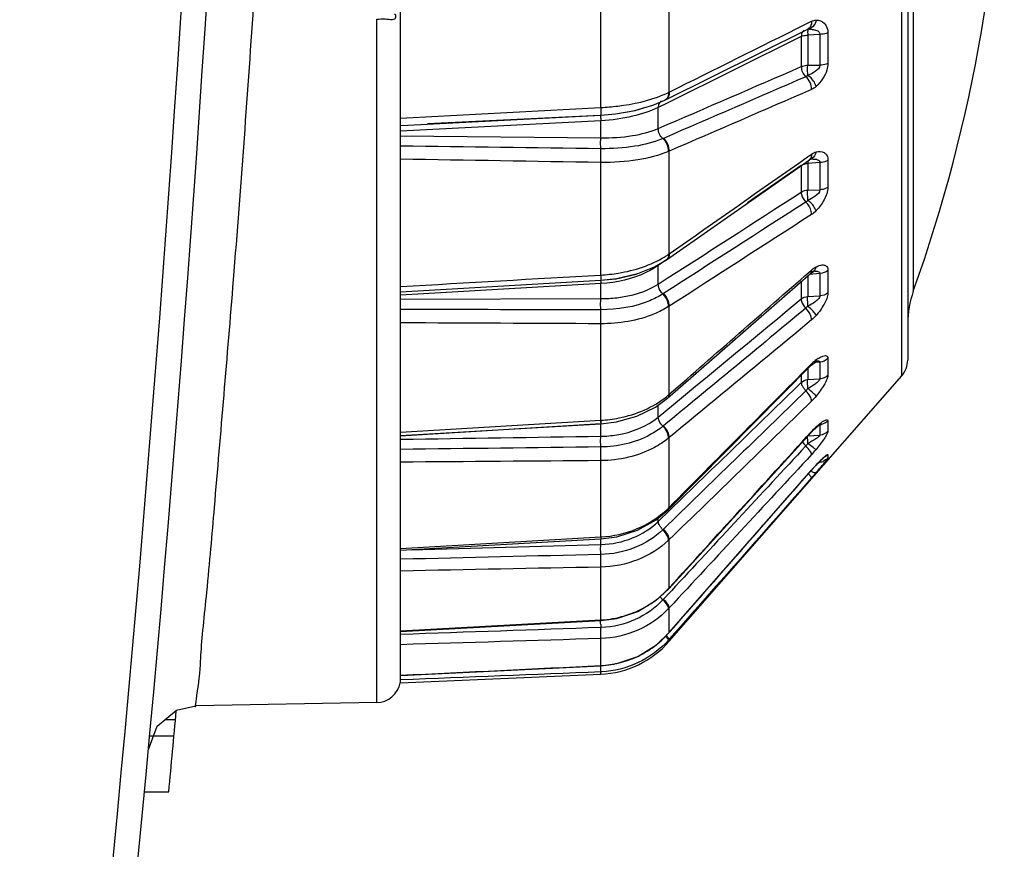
# Model space of a CAD drawing. Header units: millimetres. Extents: x 0 to 4000, y 0 to 3000.
# Tile 111 of 119: x 2962 to 2982, y 1653 to 1671. Entities that reach past the tile are written whole.
import ezdxf

# ---------------------------------------------------------------- set-up
doc = ezdxf.new("R2010")
doc.units = ezdxf.units.MM
doc.header["$LTSCALE"] = 219.99956
doc.layers.get('0').update_dxf_attribs({"linetype": 'CONTINUOUS'})
doc.layers.add('SUPERFICI', color=7, linetype='CONTINUOUS')

msp = doc.modelspace()

# ---------------------------------------------------------------- linework, layer by layer
at = {"color": 7, "linetype": 'CONTINUOUS'}
for p, q in [((2969.933, 1656.78), (2969.933, 1691.78)), ((2980.433, 1688.092), (2980.433, 1663.468)), ((2975.407, 1668.851), (2978.365, 1670.321)), ((2974.784, 1668.639), (2974.965, 1668.691)), ((2970.087, 1668.334), (2974.079, 1668.544)), ((2970.492, 1668.366), (2974.065, 1668.544)), ((2969.933, 1668.326), (2970.087, 1668.334)), ((2975.438, 1665.546), (2978.397, 1667.619)), ((2978.397, 1667.619), (2978.406, 1667.625)), ((2978.397, 1667.619), (2978.403, 1667.623)), ((2978.403, 1667.623), (2978.404, 1667.624)), ((2978.406, 1667.625), (2978.411, 1667.627)), ((2978.41, 1667.627), (2978.422, 1667.63)), ((2978.422, 1667.63), (2978.425, 1667.63)), ((2969.933, 1664.884), (2974.081, 1665.12)), ((2974.081, 1665.12), (2974.406, 1665.155)), ((2974.398, 1665.154), (2974.604, 1665.201)), ((2974.406, 1665.155), (2974.815, 1665.251)), ((2975.459, 1662.677), (2978.418, 1665.262)), ((2978.418, 1665.262), (2978.438, 1665.278)), ((2978.426, 1665.268), (2978.445, 1665.283)), ((2978.438, 1665.278), (2978.46, 1665.292)), ((2978.46, 1665.292), (2978.485, 1665.303)), ((2978.485, 1665.303), (2978.495, 1665.306)), ((2975.486, 1660.381), (2978.431, 1663.352)), ((2978.494, 1663.407), (2978.539, 1663.437)), ((2978.539, 1663.437), (2978.558, 1663.447)), ((2975.496, 1657.642), (2980.309, 1663.139)), ((2969.933, 1661.908), (2974.081, 1662.15)), ((2978.638, 1662.149), (2978.641, 1662.15)), ((2975.493, 1658.735), (2978.438, 1661.973)), ((2978.673, 1661.428), (2978.697, 1661.45)), ((2978.441, 1661.186), (2978.53, 1661.284)), ((2975.496, 1657.822), (2978.441, 1661.186)), ((2975.472, 1660.368), (2975.486, 1660.381)), ((2969.933, 1659.527), (2974.081, 1659.766)), ((2975.48, 1658.72), (2975.493, 1658.735)), ((2969.933, 1657.845), (2974.081, 1658.07)), ((2975.483, 1657.807), (2975.496, 1657.822)), ((2969.933, 1656.936), (2974.08, 1657.137)), ((2969.933, 1656.78), (2974.079, 1656.961)), ((2969.442, 1656.372), (2965.694, 1656.306)), ((2965.063, 1656.024), (2965.275, 1656.024)), ((2964.742, 1655.684), (2965.244, 1655.684)), ((2964.634, 1654.525), (2965.136, 1654.525))]:
    msp.add_line(p, q, dxfattribs=at)
at = {"color": 9, "linetype": 'CONTINUOUS'}
for p, q in [((2980.309, 1663.139), (2980.309, 1688.422)), ((2980.549, 1686.667), (2980.549, 1664.894)), ((2974.079, 1668.7), (2974.079, 1671.259)), ((2975.496, 1669.019), (2975.496, 1671.357)), ((2969.442, 1656.372), (2969.442, 1670.528)), ((2978.314, 1670.423), (2978.441, 1670.486)), ((2978.357, 1670.32), (2978.366, 1670.32)), ((2978.615, 1670.215), (2978.363, 1670.198)), ((2978.615, 1670.215), (2978.615, 1669.577)), ((2978.781, 1670.247), (2978.781, 1669.613)), ((2978.363, 1669.576), (2978.615, 1669.577)), ((2975.483, 1669.013), (2975.496, 1669.019)), ((2974.079, 1668.425), (2969.933, 1668.207)), ((2969.933, 1668.116), (2974.079, 1668.072)), ((2975.377, 1668.061), (2975.366, 1668.056)), ((2975.496, 1667.796), (2975.483, 1667.79)), ((2975.496, 1665.668), (2975.496, 1667.796)), ((2978.358, 1667.675), (2978.441, 1667.734)), ((2978.781, 1667.607), (2978.781, 1667.046)), ((2974.079, 1665.23), (2974.079, 1667.56)), ((2978.615, 1667.559), (2978.363, 1667.539)), ((2978.615, 1667.559), (2978.615, 1666.995)), ((2978.363, 1666.989), (2978.615, 1666.995)), ((2975.483, 1665.658), (2975.496, 1665.668)), ((2978.393, 1665.291), (2978.441, 1665.333)), ((2978.393, 1665.291), (2978.441, 1665.333)), ((2978.781, 1665.324), (2978.781, 1664.86)), ((2974.076, 1665.121), (2974.077, 1665.095)), ((2978.615, 1665.263), (2978.397, 1665.243)), ((2978.615, 1665.263), (2978.615, 1664.796)), ((2974.079, 1665.052), (2969.933, 1664.81)), ((2969.933, 1664.73), (2974.079, 1664.74)), ((2975.377, 1664.844), (2975.366, 1664.837)), ((2978.363, 1664.785), (2978.615, 1664.796)), ((2975.496, 1664.584), (2975.483, 1664.576)), ((2975.496, 1662.758), (2975.496, 1664.584)), ((2974.079, 1662.22), (2974.079, 1664.22)), ((2978.781, 1663.498), (2978.781, 1663.151)), ((2978.417, 1663.365), (2978.441, 1663.39)), ((2978.441, 1663.39), (2978.431, 1663.352)), ((2978.615, 1663.426), (2978.508, 1663.416)), ((2978.615, 1663.426), (2978.615, 1663.077)), ((2978.363, 1663.062), (2978.615, 1663.077)), ((2975.483, 1662.746), (2975.496, 1662.758)), ((2969.933, 1661.976), (2974.079, 1662.22)), ((2974.079, 1662.148), (2969.933, 1661.893)), ((2975.377, 1662.105), (2975.366, 1662.096)), ((2978.537, 1662.083), (2978.517, 1662.052)), ((2978.615, 1662.129), (2978.615, 1661.914)), ((2978.781, 1662.209), (2978.781, 1661.995)), ((2975.496, 1661.862), (2975.483, 1661.851)), ((2975.496, 1660.417), (2975.496, 1661.862)), ((2978.363, 1661.895), (2978.488, 1661.904)), ((2978.433, 1661.978), (2978.441, 1661.987)), ((2978.441, 1661.987), (2978.438, 1661.973)), ((2978.488, 1661.904), (2978.615, 1661.914)), ((2978.781, 1661.513), (2978.781, 1661.44)), ((2974.079, 1659.803), (2974.079, 1661.385)), ((2978.537, 1661.292), (2978.53, 1661.284)), ((2978.599, 1661.355), (2978.615, 1661.356)), ((2978.615, 1661.371), (2978.615, 1661.356)), ((2978.441, 1661.188), (2978.441, 1661.186)), ((2975.483, 1660.404), (2975.496, 1660.417)), ((2975.496, 1660.417), (2975.486, 1660.381)), ((2975.377, 1659.964), (2975.366, 1659.953)), ((2969.933, 1659.563), (2974.079, 1659.803)), ((2975.496, 1659.748), (2975.483, 1659.735)), ((2975.496, 1658.748), (2975.496, 1659.748)), ((2974.079, 1658.085), (2974.079, 1659.179)), ((2975.541, 1658.69), (2975.366, 1658.502)), ((2975.483, 1658.734), (2975.48, 1658.72)), ((2975.483, 1658.734), (2975.496, 1658.748)), ((2975.496, 1658.748), (2975.493, 1658.735)), ((2975.496, 1658.334), (2975.483, 1658.32)), ((2975.496, 1657.823), (2975.496, 1658.334)), ((2969.933, 1657.859), (2974.079, 1658.085)), ((2974.079, 1658.085), (2974.081, 1658.07)), ((2975.483, 1657.808), (2975.496, 1657.823)), ((2975.483, 1657.808), (2975.483, 1657.807)), ((2975.496, 1657.823), (2975.496, 1657.822)), ((2974.079, 1657.14), (2974.079, 1657.699)), ((2975.496, 1657.683), (2975.483, 1657.668)), ((2975.565, 1657.761), (2975.496, 1657.683)), ((2975.565, 1657.761), (2975.496, 1657.683)), ((2975.496, 1657.642), (2975.496, 1657.683)), ((2974.079, 1657.14), (2974.08, 1657.137)), ((2974.079, 1656.961), (2974.079, 1657.009))]:
    msp.add_line(p, q, dxfattribs=at)
at = {"color": 7, "linetype": 'CONTINUOUS'}
for points in [[(2974.079, 1668.544), (2974.382, 1668.57), (2974.784, 1668.639), (2975.156, 1668.746), (2975.407, 1668.851)], [(2974.59, 1668.606), (2974.792, 1668.641), (2974.968, 1668.692)], [(2974.081, 1665.12), (2974.397, 1665.154), (2974.811, 1665.249), (2975.188, 1665.399), (2975.439, 1665.546)], [(2978.431, 1663.352), (2978.457, 1663.377), (2978.494, 1663.407)], [(2974.081, 1662.15), (2974.404, 1662.19), (2974.827, 1662.307), (2975.21, 1662.495), (2975.459, 1662.677)], [(2978.517, 1662.052), (2978.541, 1662.073), (2978.583, 1662.109), (2978.617, 1662.135), (2978.638, 1662.149)], [(2978.438, 1661.973), (2978.483, 1662.02), (2978.517, 1662.052)], [(2978.697, 1661.45), (2978.712, 1661.463), (2978.715, 1661.466)], [(2978.53, 1661.284), (2978.574, 1661.329), (2978.611, 1661.367), (2978.644, 1661.4), (2978.673, 1661.428)], [(2974.081, 1659.766), (2974.412, 1659.809), (2974.839, 1659.944), (2975.223, 1660.159), (2975.472, 1660.368)], [(2974.081, 1658.07), (2974.413, 1658.115), (2974.843, 1658.259), (2975.229, 1658.492), (2975.48, 1658.72)], [(2974.08, 1657.137), (2974.412, 1657.182), (2974.844, 1657.329), (2975.231, 1657.57), (2975.483, 1657.807)], [(2964.715, 1655.398), (2964.895, 1655.884), (2965.293, 1656.215), (2965.694, 1656.306)]]:
    msp.add_lwpolyline(points, dxfattribs=at)
at = {"color": 9, "linetype": 'CONTINUOUS'}
for centre, radius, start, end in [((2417.037, 1705.879), 549.483, 347.061, 358.53362), ((2978.332, 1670.218), 0.0918, 116.38, 121.2862), ((2978.395, 1669.591), 0.73, 88.9943, 92.2882), ((2974.525, 1670.997), 2.203, 292.3833, 295.7559), ((2978.982, 1667.594), 0.62, 179.8402, 180.2838), ((2978.346, 1667.692), 0.0892, 305.0445, 314.3131), ((2978.343, 1667.694), 0.0928, 314.3039, 320.067), ((2978.374, 1667.768), 0.146, 284.2995, 290.0618), ((2978.477, 1666.986), 0.646, 92.7839, 94.6022), ((2978.472, 1667.102), 0.53, 89.2762, 92.8437), ((2974.39, 1667.264), 1.942, 301.4893, 301.9517), ((2974.435, 1667.193), 1.858, 301.9374, 304.3331), ((2975.389, 1665.617), 0.0869, 304.7292, 314.4554), ((2978.807, 1664.916), 0.555, 127.1877, 131.2439), ((2978.536, 1664.856), 0.453, 93.6109, 95.0992), ((2977.42, 1665.2), 3.345, 181.7972, 182.5429), ((2979.067, 1662.734), 0.909, 122.634, 125.7111), ((2979.08, 1662.758), 0.898, 132.6116, 135.3092), ((2978.993, 1662.852), 0.77, 129.5747, 132.6252), ((2978.438, 1663.486), 0.0973, 305.7789, 311.6959), ((2978.903, 1662.962), 0.628, 125.7188, 129.6076), ((2974.277, 1664.161), 1.858, 308.6238, 309.1538), ((2974.296, 1664.137), 1.828, 309.1516, 310.4713), ((2979.35, 1661.187), 1.21, 132.2595, 133.9432), ((2979.795, 1660.699), 1.871, 130.6215, 132.271), ((2978.593, 1662.392), 0.264, 274.7272, 281.3568), ((2979.626, 1660.911), 1.6, 136.153, 137.7492), ((2979.509, 1661.023), 1.439, 134.4108, 136.1596), ((2979.429, 1661.105), 1.323, 133.9234, 134.3939), ((2976.682, 1663.139), 2.399, 317.1869, 320.6431), ((2978.593, 1661.679), 0.251, 289.4383, 296.5108), ((2981.285, 1658.703), 3.776, 136.8622, 138.8487), ((2980.939, 1659.024), 3.304, 136.6482, 136.831), ((2982.671, 1657.39), 5.686, 136.1159, 136.655), ((2982, 1658.036), 4.754, 135.5441, 136.1179), ((2971.092, 1667.586), 9.85, 319.6964, 320.2155), ((2981.041, 1658.98), 3.408, 134.2539, 135.5893), ((2978.593, 1661.605), 0.249, 274.9864, 278.0184), ((2978.593, 1661.607), 0.252, 278.025, 289.5038), ((2974.606, 1664.663), 5.28, 320.1866, 321.0357), ((2969.311, 1669.066), 12.166, 318.6328, 318.8787), ((2969.606, 1668.81), 11.775, 318.8759, 319.2113), ((2970.319, 1668.194), 10.833, 319.2131, 319.3385), ((2966.658, 1671.342), 15.661, 319.3264, 319.7064), ((2974.149, 1661.757), 1.9, 313.6495, 314.2074), ((2974.155, 1661.75), 1.891, 314.2075, 314.5933), ((2974.005, 1660.112), 2.02, 301.5918, 316.6701), ((2974.044, 1660.072), 1.965, 316.7494, 317.0814), ((2973.99, 1660.136), 2.05, 300.3266, 301.605), ((2977.866, 1658.065), 3.79, 181.1802, 182.0802), ((2974.012, 1659.847), 1.921, 271.9996, 272.433), ((2973.987, 1659.147), 2.007, 314.7689, 318.1853), ((2973.984, 1659.149), 2.01, 306.5929, 309.1598), ((2973.983, 1659.151), 2.013, 309.1636, 314.7702), ((2973.98, 1659.155), 2.018, 296.6412, 306.582), ((2973.982, 1659.152), 2.015, 274.4109, 280.4599), ((2973.982, 1659.152), 2.014, 280.4619, 283.0165), ((2973.98, 1659.158), 2.021, 283.0318, 294.6866), ((2973.982, 1659.152), 2.014, 294.7022, 296.6339), ((2973.982, 1659.149), 2.012, 272.7508, 274.4088), ((2973.996, 1659.013), 2.005, 272.3512, 272.73)]:
    msp.add_arc(centre, radius, start, end, dxfattribs=at)
at = {"color": 7, "linetype": 'CONTINUOUS'}
for centre, radius, start, end in [((2417.037, 1705.879), 550, 347.061, 358.53499), ((2950.033, 1675.78), 32.4, 340.3663, 19.6337), ((2982.433, 1664.222), 2, 160.3663, 180), ((2979.933, 1663.468), 0.5, 318.7959, 360), ((2973.991, 1658.959), 2, 272.5, 318.7959), ((2969.433, 1656.872), 0.5, 271, 349.7671), ((2417.037, 1705.879), 550.5, 354.64731, 354.82281)]:
    msp.add_arc(centre, radius, start, end, dxfattribs=at)
at = {"color": 9, "linetype": 'CONTINUOUS'}
for points, knots in [([(2966.898, 1670.989), (2966.767, 1669.034), (2966.515, 1665.538), (2966.152, 1661.34), (2965.945, 1658.88), (2965.779, 1657.377), (2965.788, 1656.994), (2965.666, 1656.221), (2965.694, 1656.306)], [0, 0, 0, 0, 0.398875, 0.719787, 0.839722, 0.927906, 0.981833, 1, 1, 1, 1]), ([(2969.442, 1670.528), (2969.5, 1670.528), (2969.609, 1670.555), (2969.869, 1670.488), (2969.833, 1670.63), (2969.81, 1670.638)], [0, 0, 0, 0, 0.371472, 0.848624, 1, 1, 1, 1]), ([(2978.441, 1670.486), (2978.442, 1670.468), (2978.44, 1670.406), (2978.404, 1670.341), (2978.365, 1670.321)], [0, 0, 0, 0, 0.290605, 1, 1, 1, 1]), ([(2978.537, 1670.51), (2978.528, 1670.463), (2978.492, 1670.376), (2978.407, 1670.325), (2978.366, 1670.32)], [0, 0, 0, 0, 0.53729, 1, 1, 1, 1]), ([(2978.537, 1670.51), (2978.595, 1670.51), (2978.737, 1670.466), (2978.781, 1670.32), (2978.781, 1670.247)], [0, 0, 0, 0, 0.447435, 1, 1, 1, 1]), ([(2978.366, 1670.32), (2978.362, 1670.316), (2978.364, 1670.292), (2978.362, 1670.274), (2978.362, 1670.259)], [0, 0, 0, 0, 0.301118, 1, 1, 1, 1]), ([(2978.408, 1670.321), (2978.44, 1670.32), (2978.502, 1670.314), (2978.587, 1670.289), (2978.616, 1670.236), (2978.615, 1670.215)], [0, 0, 0, 0, 0.381846, 0.74766, 1, 1, 1, 1]), ([(2978.781, 1670.247), (2978.77, 1670.242), (2978.716, 1670.223), (2978.659, 1670.216), (2978.615, 1670.215)], [0, 0, 0, 0, 0.217098, 1, 1, 1, 1]), ([(2978.781, 1669.613), (2978.781, 1669.567), (2978.748, 1669.386), (2978.637, 1669.227), (2978.537, 1669.136)], [0, 0, 0, 0, 0.254142, 1, 1, 1, 1]), ([(2978.781, 1669.613), (2978.77, 1669.608), (2978.717, 1669.587), (2978.659, 1669.579), (2978.615, 1669.577)], [0, 0, 0, 0, 0.21901, 1, 1, 1, 1]), ([(2978.366, 1669.366), (2978.365, 1669.382), (2978.361, 1669.452), (2978.361, 1669.522), (2978.363, 1669.576)], [0, 0, 0, 0, 0.227778, 1, 1, 1, 1]), ([(2978.615, 1669.577), (2978.617, 1669.522), (2978.513, 1669.431), (2978.418, 1669.387), (2978.366, 1669.366)], [0, 0, 0, 0, 0.498593, 1, 1, 1, 1]), ([(2978.537, 1669.136), (2978.531, 1669.157), (2978.496, 1669.248), (2978.428, 1669.324), (2978.366, 1669.366)], [0, 0, 0, 0, 0.226776, 1, 1, 1, 1]), ([(2975.496, 1669.019), (2975.497, 1669.002), (2975.494, 1668.941), (2975.458, 1668.876), (2975.419, 1668.857)], [0, 0, 0, 0, 0.29022, 1, 1, 1, 1]), ([(2974.079, 1668.7), (2974.197, 1668.706), (2974.633, 1668.743), (2975.068, 1668.838), (2975.364, 1668.96)], [0, 0, 0, 0, 0.269339, 1, 1, 1, 1]), ([(2975.306, 1668.811), (2975.287, 1668.791), (2975.272, 1668.752), (2975.27, 1668.713), (2975.27, 1668.703)], [0, 0, 0, 0, 0.720826, 1, 1, 1, 1]), ([(2974.079, 1668.7), (2974.079, 1668.679), (2974.08, 1668.642), (2974.083, 1668.59), (2974.078, 1668.567), (2974.083, 1668.545), (2974.079, 1668.544)], [0, 0, 0, 0, 0.406108, 0.72545, 0.928736, 1, 1, 1, 1]), ([(2974.078, 1668.545), (2974.075, 1668.545), (2974.079, 1668.528), (2974.075, 1668.51), (2974.078, 1668.469), (2974.078, 1668.441), (2974.079, 1668.425)], [0, 0, 0, 0, 0.071134, 0.273885, 0.592359, 1, 1, 1, 1]), ([(2974.079, 1667.847), (2974.078, 1667.863), (2974.076, 1667.938), (2974.076, 1668.013), (2974.079, 1668.072)], [0, 0, 0, 0, 0.216582, 1, 1, 1, 1]), ([(2975.366, 1668.056), (2975.181, 1667.977), (2974.752, 1667.871), (2974.315, 1667.844), (2974.079, 1667.847)], [0, 0, 0, 0, 0.459703, 1, 1, 1, 1]), ([(2974.079, 1667.56), (2974.081, 1667.635), (2974.082, 1667.731), (2974.08, 1667.826), (2974.079, 1667.847)], [0, 0, 0, 0, 0.78303, 1, 1, 1, 1]), ([(2975.483, 1667.79), (2975.281, 1667.704), (2974.813, 1667.588), (2974.336, 1667.557), (2974.079, 1667.56)], [0, 0, 0, 0, 0.460468, 1, 1, 1, 1]), ([(2978.537, 1667.78), (2978.533, 1667.762), (2978.515, 1667.702), (2978.467, 1667.647), (2978.424, 1667.632)], [0, 0, 0, 0, 0.277433, 1, 1, 1, 1]), ([(2978.537, 1667.78), (2978.59, 1667.793), (2978.686, 1667.798), (2978.772, 1667.706), (2978.781, 1667.642), (2978.781, 1667.607)], [0, 0, 0, 0, 0.471526, 0.705393, 1, 1, 1, 1]), ([(2978.441, 1667.734), (2978.442, 1667.724), (2978.441, 1667.69), (2978.43, 1667.654), (2978.414, 1667.635)], [0, 0, 0, 0, 0.281504, 1, 1, 1, 1]), ([(2978.478, 1667.632), (2978.508, 1667.631), (2978.562, 1667.633), (2978.616, 1667.585), (2978.615, 1667.559)], [0, 0, 0, 0, 0.532097, 1, 1, 1, 1]), ([(2978.781, 1667.607), (2978.77, 1667.6), (2978.718, 1667.573), (2978.66, 1667.561), (2978.615, 1667.559)], [0, 0, 0, 0, 0.225956, 1, 1, 1, 1]), ([(2978.366, 1666.778), (2978.363, 1666.832), (2978.361, 1666.902), (2978.362, 1666.972), (2978.363, 1666.989)], [0, 0, 0, 0, 0.769977, 1, 1, 1, 1]), ([(2978.615, 1666.995), (2978.618, 1666.94), (2978.509, 1666.853), (2978.418, 1666.802), (2978.366, 1666.778)], [0, 0, 0, 0, 0.487688, 1, 1, 1, 1]), ([(2978.781, 1667.046), (2978.781, 1666.956), (2978.71, 1666.777), (2978.601, 1666.631), (2978.537, 1666.563)], [0, 0, 0, 0, 0.489414, 1, 1, 1, 1]), ([(2978.781, 1667.046), (2978.77, 1667.038), (2978.719, 1667.009), (2978.66, 1666.997), (2978.615, 1666.995)], [0, 0, 0, 0, 0.228108, 1, 1, 1, 1]), ([(2978.23, 1666.948), (2978.229, 1666.93), (2978.239, 1666.853), (2978.281, 1666.783), (2978.324, 1666.742)], [0, 0, 0, 0, 0.230343, 1, 1, 1, 1]), ([(2978.537, 1666.563), (2978.531, 1666.581), (2978.491, 1666.665), (2978.424, 1666.733), (2978.366, 1666.778)], [0, 0, 0, 0, 0.204795, 1, 1, 1, 1]), ([(2978.441, 1666.482), (2978.443, 1666.504), (2978.432, 1666.601), (2978.379, 1666.691), (2978.324, 1666.742)], [0, 0, 0, 0, 0.229241, 1, 1, 1, 1]), ([(2974.079, 1665.23), (2974.201, 1665.236), (2974.66, 1665.286), (2975.115, 1665.431), (2975.404, 1665.608)], [0, 0, 0, 0, 0.265968, 1, 1, 1, 1]), ([(2975.483, 1665.658), (2975.483, 1665.648), (2975.482, 1665.612), (2975.469, 1665.574), (2975.45, 1665.555)], [0, 0, 0, 0, 0.285414, 1, 1, 1, 1]), ([(2975.496, 1665.668), (2975.497, 1665.656), (2975.495, 1665.615), (2975.476, 1665.572), (2975.451, 1665.555)], [0, 0, 0, 0, 0.28944, 1, 1, 1, 1]), ([(2975.271, 1665.45), (2975.271, 1665.446), (2975.27, 1665.44), (2975.27, 1665.433), (2975.27, 1665.43)], [0, 0, 0, 0, 0.492218, 1, 1, 1, 1]), ([(2978.537, 1665.399), (2978.565, 1665.413), (2978.618, 1665.434), (2978.699, 1665.445), (2978.772, 1665.406), (2978.781, 1665.351), (2978.781, 1665.324)], [0, 0, 0, 0, 0.295055, 0.537942, 0.744791, 1, 1, 1, 1]), ([(2974.079, 1665.23), (2974.079, 1665.216), (2974.08, 1665.181), (2974.083, 1665.145), (2974.081, 1665.123)], [0, 0, 0, 0, 0.368489, 1, 1, 1, 1]), ([(2974.081, 1665.123), (2974.081, 1665.122), (2974.081, 1665.121), (2974.081, 1665.12), (2974.081, 1665.12)], [0, 0, 0, 0, 0.730812, 1, 1, 1, 1]), ([(2978.43, 1665.276), (2978.428, 1665.273), (2978.424, 1665.268), (2978.42, 1665.264), (2978.418, 1665.262)], [0, 0, 0, 0, 0.504595, 1, 1, 1, 1]), ([(2975.366, 1664.837), (2975.322, 1664.877), (2975.279, 1664.948), (2975.27, 1665.024), (2975.27, 1665.042)], [0, 0, 0, 0, 0.769217, 1, 1, 1, 1]), ([(2974.079, 1664.511), (2974.076, 1664.569), (2974.076, 1664.645), (2974.078, 1664.722), (2974.079, 1664.74)], [0, 0, 0, 0, 0.765292, 1, 1, 1, 1]), ([(2975.366, 1664.837), (2975.281, 1664.782), (2974.881, 1664.581), (2974.424, 1664.51), (2974.079, 1664.511)], [0, 0, 0, 0, 0.225728, 1, 1, 1, 1]), ([(2975.483, 1664.576), (2975.484, 1664.598), (2975.473, 1664.695), (2975.42, 1664.785), (2975.366, 1664.837)], [0, 0, 0, 0, 0.23015, 1, 1, 1, 1]), ([(2975.496, 1664.584), (2975.497, 1664.606), (2975.486, 1664.703), (2975.432, 1664.793), (2975.377, 1664.844)], [0, 0, 0, 0, 0.22987, 1, 1, 1, 1]), ([(2978.23, 1664.734), (2978.229, 1664.719), (2978.24, 1664.646), (2978.284, 1664.582), (2978.324, 1664.541)], [0, 0, 0, 0, 0.209244, 1, 1, 1, 1]), ([(2978.366, 1664.583), (2978.365, 1664.602), (2978.362, 1664.669), (2978.36, 1664.736), (2978.363, 1664.785)], [0, 0, 0, 0, 0.273169, 1, 1, 1, 1]), ([(2978.615, 1664.796), (2978.616, 1664.772), (2978.578, 1664.724), (2978.495, 1664.656), (2978.418, 1664.61), (2978.366, 1664.583)], [0, 0, 0, 0, 0.216446, 0.476696, 1, 1, 1, 1]), ([(2978.781, 1664.86), (2978.781, 1664.778), (2978.701, 1664.608), (2978.599, 1664.465), (2978.537, 1664.392)], [0, 0, 0, 0, 0.46207, 1, 1, 1, 1]), ([(2975.483, 1664.576), (2975.39, 1664.517), (2974.953, 1664.297), (2974.455, 1664.22), (2974.079, 1664.22)], [0, 0, 0, 0, 0.226221, 1, 1, 1, 1]), ([(2974.079, 1664.22), (2974.08, 1664.242), (2974.082, 1664.339), (2974.082, 1664.436), (2974.079, 1664.511)], [0, 0, 0, 0, 0.232665, 1, 1, 1, 1]), ([(2978.441, 1664.298), (2978.443, 1664.317), (2978.43, 1664.409), (2978.375, 1664.49), (2978.324, 1664.541)], [0, 0, 0, 0, 0.207761, 1, 1, 1, 1]), ([(2978.537, 1664.392), (2978.523, 1664.426), (2978.467, 1664.493), (2978.405, 1664.552), (2978.366, 1664.583)], [0, 0, 0, 0, 0.418025, 1, 1, 1, 1]), ([(2978.613, 1663.521), (2978.633, 1663.532), (2978.671, 1663.55), (2978.725, 1663.565), (2978.775, 1663.547), (2978.781, 1663.514), (2978.781, 1663.498)], [0, 0, 0, 0, 0.330021, 0.586612, 0.777711, 1, 1, 1, 1]), ([(2978.612, 1663.437), (2978.612, 1663.437), (2978.613, 1663.435), (2978.614, 1663.434), (2978.614, 1663.433)], [0, 0, 0, 0, 0.49942, 1, 1, 1, 1]), ([(2978.614, 1663.433), (2978.614, 1663.432), (2978.615, 1663.43), (2978.615, 1663.427), (2978.615, 1663.426)], [0, 0, 0, 0, 0.482416, 1, 1, 1, 1]), ([(2978.781, 1663.151), (2978.781, 1663.121), (2978.757, 1663.051), (2978.679, 1662.904), (2978.597, 1662.793), (2978.537, 1662.72)], [0, 0, 0, 0, 0.181517, 0.431283, 1, 1, 1, 1]), ([(2978.23, 1663.003), (2978.229, 1662.976), (2978.257, 1662.911), (2978.297, 1662.86), (2978.324, 1662.832)], [0, 0, 0, 0, 0.416479, 1, 1, 1, 1]), ([(2978.366, 1662.878), (2978.365, 1662.896), (2978.362, 1662.958), (2978.36, 1663.019), (2978.363, 1663.062)], [0, 0, 0, 0, 0.299665, 1, 1, 1, 1]), ([(2978.615, 1663.077), (2978.617, 1663.056), (2978.574, 1663.016), (2978.495, 1662.952), (2978.418, 1662.906), (2978.366, 1662.878)], [0, 0, 0, 0, 0.19439, 0.456224, 1, 1, 1, 1]), ([(2978.537, 1662.72), (2978.519, 1662.744), (2978.461, 1662.796), (2978.403, 1662.848), (2978.366, 1662.878)], [0, 0, 0, 0, 0.380814, 1, 1, 1, 1]), ([(2974.079, 1662.22), (2974.205, 1662.227), (2974.687, 1662.288), (2975.157, 1662.485), (2975.437, 1662.709)], [0, 0, 0, 0, 0.261614, 1, 1, 1, 1]), ([(2975.471, 1662.69), (2975.469, 1662.687), (2975.466, 1662.682), (2975.462, 1662.678), (2975.459, 1662.677)], [0, 0, 0, 0, 0.504416, 1, 1, 1, 1]), ([(2978.441, 1662.616), (2978.444, 1662.65), (2978.409, 1662.732), (2978.358, 1662.797), (2978.324, 1662.832)], [0, 0, 0, 0, 0.413666, 1, 1, 1, 1]), ([(2975.366, 1662.096), (2975.351, 1662.11), (2975.305, 1662.165), (2975.269, 1662.236), (2975.27, 1662.288)], [0, 0, 0, 0, 0.279976, 1, 1, 1, 1]), ([(2974.077, 1662.201), (2974.072, 1662.2), (2974.083, 1662.172), (2974.078, 1662.161), (2974.079, 1662.148)], [0, 0, 0, 0, 0.258866, 1, 1, 1, 1]), ([(2974.079, 1662.22), (2974.079, 1662.203), (2974.084, 1662.178), (2974.079, 1662.16), (2974.083, 1662.15), (2974.081, 1662.15)], [0, 0, 0, 0, 0.740125, 0.934452, 1, 1, 1, 1]), ([(2975.366, 1662.096), (2975.282, 1662.028), (2974.899, 1661.775), (2974.428, 1661.671), (2974.079, 1661.667)], [0, 0, 0, 0, 0.235048, 1, 1, 1, 1]), ([(2975.483, 1661.851), (2975.484, 1661.87), (2975.471, 1661.962), (2975.417, 1662.044), (2975.366, 1662.096)], [0, 0, 0, 0, 0.20878, 1, 1, 1, 1]), ([(2975.496, 1661.862), (2975.497, 1661.881), (2975.484, 1661.973), (2975.429, 1662.054), (2975.377, 1662.105)], [0, 0, 0, 0, 0.208502, 1, 1, 1, 1]), ([(2978.612, 1662.136), (2978.613, 1662.135), (2978.614, 1662.134), (2978.614, 1662.133), (2978.614, 1662.133)], [0, 0, 0, 0, 0.514261, 1, 1, 1, 1]), ([(2978.614, 1662.133), (2978.615, 1662.132), (2978.615, 1662.131), (2978.615, 1662.13), (2978.615, 1662.129)], [0, 0, 0, 0, 0.476416, 1, 1, 1, 1]), ([(2978.699, 1662.209), (2978.709, 1662.216), (2978.729, 1662.225), (2978.754, 1662.235), (2978.778, 1662.23), (2978.781, 1662.215), (2978.781, 1662.209)], [0, 0, 0, 0, 0.367884, 0.634477, 0.810004, 1, 1, 1, 1]), ([(2974.079, 1661.667), (2974.078, 1661.687), (2974.076, 1661.761), (2974.076, 1661.835), (2974.079, 1661.89)], [0, 0, 0, 0, 0.266272, 1, 1, 1, 1]), ([(2978.366, 1661.737), (2978.365, 1661.753), (2978.363, 1661.805), (2978.36, 1661.857), (2978.363, 1661.892)], [0, 0, 0, 0, 0.324215, 1, 1, 1, 1]), ([(2978.615, 1661.914), (2978.617, 1661.899), (2978.575, 1661.871), (2978.55, 1661.849), (2978.53, 1661.836)], [0, 0, 0, 0, 0.385788, 1, 1, 1, 1]), ([(2978.781, 1661.995), (2978.781, 1661.972), (2978.753, 1661.917), (2978.675, 1661.791), (2978.595, 1661.689), (2978.537, 1661.618)], [0, 0, 0, 0, 0.147939, 0.391379, 1, 1, 1, 1]), ([(2975.483, 1661.851), (2975.392, 1661.777), (2974.973, 1661.503), (2974.46, 1661.389), (2974.079, 1661.385)], [0, 0, 0, 0, 0.235403, 1, 1, 1, 1]), ([(2974.079, 1661.385), (2974.08, 1661.405), (2974.083, 1661.499), (2974.081, 1661.593), (2974.079, 1661.667)], [0, 0, 0, 0, 0.207131, 1, 1, 1, 1]), ([(2978.255, 1661.771), (2978.259, 1661.764), (2978.28, 1661.735), (2978.304, 1661.708), (2978.324, 1661.688)], [0, 0, 0, 0, 0.221768, 1, 1, 1, 1]), ([(2978.441, 1661.509), (2978.445, 1661.535), (2978.4, 1661.603), (2978.356, 1661.656), (2978.324, 1661.688)], [0, 0, 0, 0, 0.365405, 1, 1, 1, 1]), ([(2978.537, 1661.618), (2978.513, 1661.624), (2978.458, 1661.669), (2978.402, 1661.708), (2978.366, 1661.737)], [0, 0, 0, 0, 0.344515, 1, 1, 1, 1]), ([(2978.663, 1661.421), (2978.69, 1661.448), (2978.704, 1661.464), (2978.781, 1661.525), (2978.781, 1661.513)], [0, 0, 0, 0, 0.752926, 1, 1, 1, 1]), ([(2978.615, 1661.356), (2978.618, 1661.351), (2978.589, 1661.34), (2978.58, 1661.33), (2978.569, 1661.323)], [0, 0, 0, 0, 0.311235, 1, 1, 1, 1]), ([(2978.781, 1661.44), (2978.781, 1661.428), (2978.748, 1661.397), (2978.728, 1661.365), (2978.711, 1661.343)], [0, 0, 0, 0, 0.309138, 1, 1, 1, 1]), ([(2978.43, 1661.05), (2978.426, 1661.054), (2978.409, 1661.076), (2978.389, 1661.097), (2978.373, 1661.113)], [0, 0, 0, 0, 0.191921, 1, 1, 1, 1]), ([(2978.441, 1661.026), (2978.443, 1661.029), (2978.438, 1661.038), (2978.433, 1661.045), (2978.43, 1661.05)], [0, 0, 0, 0, 0.326962, 1, 1, 1, 1]), ([(2978.537, 1661.135), (2978.527, 1661.127), (2978.482, 1661.137), (2978.452, 1661.153), (2978.431, 1661.166)], [0, 0, 0, 0, 0.338597, 1, 1, 1, 1]), ([(2974.079, 1659.803), (2974.336, 1659.818), (2974.842, 1659.931), (2975.28, 1660.21), (2975.46, 1660.382)], [0, 0, 0, 0, 0.508508, 1, 1, 1, 1]), ([(2975.48, 1660.38), (2975.479, 1660.378), (2975.477, 1660.373), (2975.474, 1660.369), (2975.472, 1660.368)], [0, 0, 0, 0, 0.511734, 1, 1, 1, 1]), ([(2975.483, 1660.404), (2975.483, 1660.4), (2975.483, 1660.392), (2975.481, 1660.384), (2975.48, 1660.38)], [0, 0, 0, 0, 0.532332, 1, 1, 1, 1]), ([(2975.366, 1659.953), (2975.338, 1659.981), (2975.298, 1660.032), (2975.269, 1660.097), (2975.27, 1660.125)], [0, 0, 0, 0, 0.582527, 1, 1, 1, 1]), ([(2975.366, 1659.953), (2975.2, 1659.794), (2974.79, 1659.538), (2974.319, 1659.446), (2974.079, 1659.44)], [0, 0, 0, 0, 0.488801, 1, 1, 1, 1]), ([(2975.483, 1659.735), (2975.485, 1659.77), (2975.45, 1659.852), (2975.399, 1659.918), (2975.366, 1659.953)], [0, 0, 0, 0, 0.415805, 1, 1, 1, 1]), ([(2975.496, 1659.748), (2975.498, 1659.782), (2975.463, 1659.864), (2975.411, 1659.929), (2975.377, 1659.964)], [0, 0, 0, 0, 0.415204, 1, 1, 1, 1]), ([(2974.079, 1659.44), (2974.078, 1659.461), (2974.076, 1659.529), (2974.075, 1659.598), (2974.079, 1659.647)], [0, 0, 0, 0, 0.29399, 1, 1, 1, 1]), ([(2974.079, 1659.803), (2974.079, 1659.794), (2974.084, 1659.786), (2974.078, 1659.766), (2974.081, 1659.766)], [0, 0, 0, 0, 0.743058, 1, 1, 1, 1]), ([(2975.483, 1659.735), (2975.302, 1659.562), (2974.854, 1659.284), (2974.34, 1659.185), (2974.079, 1659.179)], [0, 0, 0, 0, 0.489115, 1, 1, 1, 1]), ([(2974.079, 1659.179), (2974.08, 1659.195), (2974.083, 1659.282), (2974.081, 1659.369), (2974.079, 1659.44)], [0, 0, 0, 0, 0.178698, 1, 1, 1, 1]), ([(2975.366, 1658.502), (2975.205, 1658.33), (2974.807, 1658.048), (2974.332, 1657.938), (2974.093, 1657.928)], [0, 0, 0, 0, 0.495616, 1, 1, 1, 1]), ([(2975.483, 1658.32), (2975.486, 1658.347), (2975.442, 1658.415), (2975.398, 1658.469), (2975.366, 1658.502)], [0, 0, 0, 0, 0.368463, 1, 1, 1, 1]), ([(2975.496, 1658.334), (2975.499, 1658.361), (2975.454, 1658.429), (2975.41, 1658.482), (2975.377, 1658.514)], [0, 0, 0, 0, 0.367726, 1, 1, 1, 1]), ([(2975.483, 1658.32), (2975.305, 1658.132), (2974.865, 1657.824), (2974.342, 1657.708), (2974.079, 1657.699)], [0, 0, 0, 0, 0.495762, 1, 1, 1, 1]), ([(2974.077, 1657.987), (2974.077, 1658.009), (2974.076, 1658.037), (2974.077, 1658.065), (2974.077, 1658.071)], [0, 0, 0, 0, 0.786288, 1, 1, 1, 1]), ([(2974.079, 1657.699), (2974.08, 1657.71), (2974.083, 1657.786), (2974.081, 1657.863), (2974.079, 1657.928)], [0, 0, 0, 0, 0.143647, 1, 1, 1, 1]), ([(2975.483, 1657.668), (2975.308, 1657.474), (2974.876, 1657.152), (2974.353, 1657.022), (2974.092, 1657.01)], [0, 0, 0, 0, 0.499413, 1, 1, 1, 1]), ([(2975.483, 1657.668), (2975.486, 1657.678), (2975.456, 1657.708), (2975.439, 1657.731), (2975.423, 1657.748)], [0, 0, 0, 0, 0.300849, 1, 1, 1, 1]), ([(2975.496, 1657.683), (2975.499, 1657.693), (2975.47, 1657.721), (2975.453, 1657.744), (2975.437, 1657.76)], [0, 0, 0, 0, 0.30008, 1, 1, 1, 1]), ([(2974.079, 1657.009), (2974.084, 1657.021), (2974.078, 1657.065), (2974.081, 1657.106), (2974.081, 1657.135)], [0, 0, 0, 0, 0.302204, 1, 1, 1, 1])]:
    msp.add_open_spline(points, degree=3, knots=knots, dxfattribs=at)
for points in [[(2975.496, 1669.019), (2976.436, 1669.487), (2977.375, 1669.955), (2978.314, 1670.423)], [(2978.441, 1670.486), (2978.471, 1670.501), (2978.504, 1670.51), (2978.537, 1670.51)], [(2978.235, 1670.224), (2978.231, 1670.207), (2978.23, 1670.189), (2978.23, 1670.172)], [(2978.254, 1670.266), (2978.245, 1670.253), (2978.239, 1670.239), (2978.235, 1670.224)], [(2978.285, 1670.296), (2978.272, 1670.289), (2978.262, 1670.278), (2978.254, 1670.266)], [(2978.362, 1670.259), (2978.362, 1670.239), (2978.362, 1670.218), (2978.363, 1670.198)], [(2978.23, 1669.547), (2978.228, 1669.471), (2978.265, 1669.387), (2978.324, 1669.338)], [(2978.324, 1669.338), (2977.342, 1668.912), (2976.36, 1668.486), (2975.377, 1668.061)], [(2978.441, 1669.072), (2978.446, 1669.169), (2978.399, 1669.276), (2978.324, 1669.338)], [(2978.366, 1669.366), (2978.355, 1669.356), (2978.341, 1669.341), (2978.326, 1669.344)], [(2975.483, 1669.013), (2975.484, 1668.984), (2975.481, 1668.954), (2975.471, 1668.927)], [(2978.441, 1669.072), (2977.46, 1668.647), (2976.478, 1668.221), (2975.496, 1667.796)], [(2978.537, 1669.136), (2978.508, 1669.11), (2978.476, 1669.087), (2978.441, 1669.072)], [(2975.332, 1668.83), (2975.322, 1668.825), (2975.313, 1668.818), (2975.306, 1668.811)], [(2975.471, 1668.927), (2975.459, 1668.896), (2975.437, 1668.865), (2975.407, 1668.851)], [(2969.933, 1668.48), (2971.315, 1668.553), (2972.697, 1668.627), (2974.079, 1668.7)], [(2975.366, 1668.056), (2975.306, 1668.104), (2975.269, 1668.188), (2975.27, 1668.265)], [(2975.483, 1667.79), (2975.487, 1667.887), (2975.44, 1667.994), (2975.366, 1668.056)], [(2975.496, 1667.796), (2975.5, 1667.893), (2975.452, 1668), (2975.377, 1668.061)], [(2974.079, 1667.847), (2972.697, 1667.865), (2971.315, 1667.883), (2969.933, 1667.902)], [(2978.441, 1667.734), (2978.47, 1667.754), (2978.502, 1667.771), (2978.537, 1667.78)], [(2974.079, 1667.56), (2972.697, 1667.583), (2971.315, 1667.606), (2969.933, 1667.629)], [(2975.496, 1665.668), (2976.45, 1666.337), (2977.404, 1667.006), (2978.358, 1667.675)], [(2978.362, 1667.591), (2978.362, 1667.573), (2978.362, 1667.556), (2978.363, 1667.539)], [(2978.366, 1666.778), (2978.355, 1666.766), (2978.343, 1666.75), (2978.326, 1666.748)], [(2978.324, 1666.742), (2977.342, 1666.109), (2976.36, 1665.477), (2975.377, 1664.844)], [(2978.537, 1666.563), (2978.508, 1666.532), (2978.476, 1666.504), (2978.441, 1666.482)], [(2978.441, 1666.482), (2977.46, 1665.849), (2976.478, 1665.217), (2975.496, 1664.584)], [(2978.441, 1665.333), (2978.443, 1665.314), (2978.44, 1665.292), (2978.43, 1665.276)], [(2978.537, 1665.399), (2978.527, 1665.356), (2978.499, 1665.311), (2978.46, 1665.292)], [(2978.472, 1665.358), (2978.492, 1665.374), (2978.514, 1665.388), (2978.537, 1665.399)], [(2978.781, 1665.324), (2978.736, 1665.286), (2978.674, 1665.266), (2978.615, 1665.263)], [(2969.933, 1664.992), (2971.315, 1665.071), (2972.697, 1665.151), (2974.079, 1665.23)], [(2975.496, 1662.758), (2976.462, 1663.602), (2977.427, 1664.446), (2978.393, 1665.291)], [(2978.508, 1665.307), (2978.524, 1665.308), (2978.54, 1665.309), (2978.556, 1665.307)], [(2978.556, 1665.307), (2978.581, 1665.304), (2978.616, 1665.287), (2978.615, 1665.263)], [(2978.781, 1664.86), (2978.736, 1664.821), (2978.674, 1664.8), (2978.615, 1664.796)], [(2974.079, 1664.511), (2972.697, 1664.511), (2971.315, 1664.512), (2969.933, 1664.514)], [(2978.324, 1664.541), (2977.342, 1663.729), (2976.36, 1662.917), (2975.377, 1662.105)], [(2978.366, 1664.583), (2978.354, 1664.57), (2978.343, 1664.553), (2978.326, 1664.547)], [(2978.537, 1664.392), (2978.507, 1664.358), (2978.476, 1664.326), (2978.441, 1664.298)], [(2974.079, 1664.22), (2972.697, 1664.226), (2971.315, 1664.232), (2969.933, 1664.239)], [(2978.441, 1664.298), (2977.46, 1663.486), (2976.478, 1662.674), (2975.496, 1661.862)], [(2978.577, 1663.499), (2978.589, 1663.507), (2978.601, 1663.514), (2978.613, 1663.521)], [(2978.781, 1663.498), (2978.738, 1663.456), (2978.675, 1663.431), (2978.615, 1663.426)], [(2975.496, 1660.417), (2976.47, 1661.4), (2977.444, 1662.382), (2978.417, 1663.365)], [(2978.537, 1663.472), (2978.531, 1663.45), (2978.519, 1663.428), (2978.502, 1663.413)], [(2978.552, 1663.449), (2978.573, 1663.451), (2978.601, 1663.454), (2978.612, 1663.437)], [(2978.781, 1663.151), (2978.738, 1663.108), (2978.675, 1663.082), (2978.615, 1663.077)], [(2978.366, 1662.878), (2978.354, 1662.863), (2978.342, 1662.847), (2978.326, 1662.836)], [(2978.324, 1662.832), (2977.342, 1661.876), (2976.36, 1660.92), (2975.377, 1659.964)], [(2975.483, 1662.746), (2975.484, 1662.727), (2975.481, 1662.706), (2975.471, 1662.69)], [(2975.496, 1662.758), (2975.497, 1662.733), (2975.491, 1662.704), (2975.473, 1662.688)], [(2978.537, 1662.72), (2978.507, 1662.683), (2978.475, 1662.649), (2978.441, 1662.616)], [(2978.441, 1662.616), (2977.46, 1661.659), (2976.478, 1660.704), (2975.496, 1659.748)], [(2978.577, 1662.118), (2978.599, 1662.137), (2978.621, 1662.156), (2978.645, 1662.173)], [(2978.645, 1662.173), (2978.662, 1662.186), (2978.68, 1662.198), (2978.699, 1662.209)], [(2978.781, 1662.209), (2978.746, 1662.171), (2978.696, 1662.144), (2978.645, 1662.134)], [(2969.933, 1661.827), (2971.315, 1661.848), (2972.697, 1661.869), (2974.079, 1661.89)], [(2975.496, 1658.748), (2976.475, 1659.824), (2977.454, 1660.901), (2978.433, 1661.978)], [(2978.781, 1661.995), (2978.739, 1661.949), (2978.676, 1661.919), (2978.615, 1661.914)], [(2974.079, 1661.667), (2972.697, 1661.65), (2971.315, 1661.634), (2969.933, 1661.618)], [(2978.324, 1661.688), (2977.396, 1660.689), (2976.469, 1659.689), (2975.541, 1658.69)], [(2978.366, 1661.737), (2978.353, 1661.721), (2978.341, 1661.705), (2978.326, 1661.692)], [(2978.53, 1661.836), (2978.477, 1661.8), (2978.422, 1661.768), (2978.366, 1661.737)], [(2978.441, 1661.509), (2977.46, 1660.45), (2976.478, 1659.392), (2975.496, 1658.334)], [(2978.781, 1661.513), (2978.76, 1661.489), (2978.734, 1661.469), (2978.705, 1661.455)], [(2974.079, 1661.385), (2972.697, 1661.374), (2971.315, 1661.364), (2969.933, 1661.353)], [(2978.781, 1661.44), (2978.753, 1661.409), (2978.716, 1661.384), (2978.677, 1661.37)], [(2975.496, 1657.823), (2976.478, 1658.945), (2977.46, 1660.066), (2978.441, 1661.188)], [(2978.441, 1661.026), (2977.483, 1659.937), (2976.524, 1658.849), (2975.565, 1657.761)], [(2970.152, 1659.539), (2971.461, 1659.575), (2972.77, 1659.611), (2974.079, 1659.647)], [(2974.079, 1659.44), (2972.697, 1659.407), (2971.315, 1659.374), (2969.933, 1659.341)], [(2974.079, 1659.179), (2972.697, 1659.152), (2971.315, 1659.125), (2969.933, 1659.098)], [(2975.366, 1658.502), (2975.345, 1658.522), (2975.326, 1658.544), (2975.309, 1658.566)], [(2974.079, 1658.085), (2974.407, 1658.102), (2974.74, 1658.201), (2975.024, 1658.367)], [(2974.079, 1657.928), (2972.697, 1657.879), (2971.315, 1657.831), (2969.933, 1657.783)], [(2974.079, 1657.699), (2972.697, 1657.656), (2971.315, 1657.614), (2969.933, 1657.572)], [(2969.933, 1656.939), (2971.315, 1657.005), (2972.697, 1657.073), (2974.079, 1657.14)], [(2974.079, 1657.009), (2972.697, 1656.953), (2971.315, 1656.897), (2969.933, 1656.841)]]:
    msp.add_open_spline(points, degree=3, dxfattribs=at)
at = {"layer": 'SUPERFICI', "color": 9, "linetype": 'CONTINUOUS'}
for p, q in [((2978.23, 1670.172), (2975.451, 1668.792)), ((2978.23, 1670.172), (2978.23, 1669.547)), ((2978.363, 1670.198), (2978.363, 1669.576)), ((2975.451, 1668.792), (2975.27, 1668.703)), ((2975.27, 1668.265), (2975.27, 1668.703)), ((2974.079, 1668.072), (2974.079, 1668.425)), ((2978.23, 1667.501), (2977.118, 1666.722)), ((2978.23, 1667.501), (2978.23, 1666.948)), ((2978.363, 1667.539), (2978.363, 1666.989)), ((2975.424, 1665.537), (2975.27, 1665.43)), ((2975.27, 1665.042), (2975.27, 1665.43)), ((2978.363, 1665.214), (2978.363, 1664.785)), ((2974.079, 1664.74), (2974.079, 1665.052)), ((2978.23, 1665.097), (2978.23, 1664.734)), ((2978.363, 1663.286), (2978.363, 1663.062)), ((2978.23, 1663.149), (2978.23, 1663.003)), ((2975.27, 1662.288), (2975.587, 1662.55)), ((2975.27, 1662.288), (2975.27, 1662.539)), ((2974.079, 1661.89), (2974.079, 1662.148)), ((2975.27, 1660.125), (2975.509, 1660.357)), ((2975.27, 1660.125), (2975.27, 1660.198)), ((2974.079, 1659.647), (2974.079, 1659.766))]:
    msp.add_line(p, q, dxfattribs=at)
for centre, radius, start, end in [((2973.844, 1672.578), 4.16, 273.2276, 273.3711), ((2973.901, 1667.931), 2.885, 273.5323, 273.7028), ((2974.029, 1661.602), 1.955, 271.4619, 271.7769)]:
    msp.add_arc(centre, radius, start, end, dxfattribs=at)
for points, knots in [([(2978.23, 1670.172), (2978.239, 1670.176), (2978.282, 1670.191), (2978.328, 1670.197), (2978.363, 1670.198)], [0, 0, 0, 0, 0.217116, 1, 1, 1, 1]), ([(2978.23, 1669.547), (2978.239, 1669.552), (2978.282, 1669.568), (2978.328, 1669.575), (2978.363, 1669.576)], [0, 0, 0, 0, 0.218974, 1, 1, 1, 1]), ([(2975.27, 1668.703), (2975.102, 1668.618), (2974.711, 1668.493), (2974.307, 1668.438), (2974.089, 1668.425)], [0, 0, 0, 0, 0.462514, 1, 1, 1, 1]), ([(2974.079, 1668.072), (2974.297, 1668.069), (2974.702, 1668.094), (2975.1, 1668.192), (2975.27, 1668.265)], [0, 0, 0, 0, 0.540715, 1, 1, 1, 1]), ([(2975.27, 1665.43), (2975.193, 1665.375), (2974.829, 1665.167), (2974.408, 1665.073), (2974.087, 1665.052)], [0, 0, 0, 0, 0.228002, 1, 1, 1, 1]), ([(2974.079, 1664.74), (2974.191, 1664.74), (2974.602, 1664.763), (2975.017, 1664.88), (2975.27, 1665.042)], [0, 0, 0, 0, 0.271626, 1, 1, 1, 1]), ([(2974.079, 1661.89), (2974.191, 1661.891), (2974.612, 1661.927), (2975.03, 1662.091), (2975.27, 1662.288)], [0, 0, 0, 0, 0.265448, 1, 1, 1, 1]), ([(2974.089, 1659.647), (2974.31, 1659.654), (2974.743, 1659.741), (2975.119, 1659.978), (2975.27, 1660.125)], [0, 0, 0, 0, 0.511257, 1, 1, 1, 1])]:
    msp.add_open_spline(points, degree=3, knots=knots, dxfattribs=at)
for points in [[(2975.27, 1668.265), (2976.257, 1668.692), (2977.244, 1669.12), (2978.23, 1669.547)], [(2978.23, 1667.501), (2978.255, 1667.517), (2978.284, 1667.527), (2978.313, 1667.533)], [(2978.313, 1667.533), (2978.33, 1667.536), (2978.346, 1667.538), (2978.363, 1667.539)], [(2978.23, 1666.948), (2978.268, 1666.974), (2978.317, 1666.986), (2978.363, 1666.989)], [(2975.27, 1665.042), (2976.257, 1665.677), (2977.244, 1666.312), (2978.23, 1666.948)], [(2975.587, 1662.55), (2976.468, 1663.278), (2977.349, 1664.006), (2978.23, 1664.734)], [(2978.23, 1664.734), (2978.266, 1664.765), (2978.316, 1664.782), (2978.363, 1664.785)], [(2975.509, 1660.357), (2976.416, 1661.239), (2977.323, 1662.121), (2978.23, 1663.003)], [(2978.23, 1663.003), (2978.264, 1663.037), (2978.315, 1663.059), (2978.363, 1663.062)]]:
    msp.add_open_spline(points, degree=3, dxfattribs=at)

doc.saveas('drawing.dxf')
